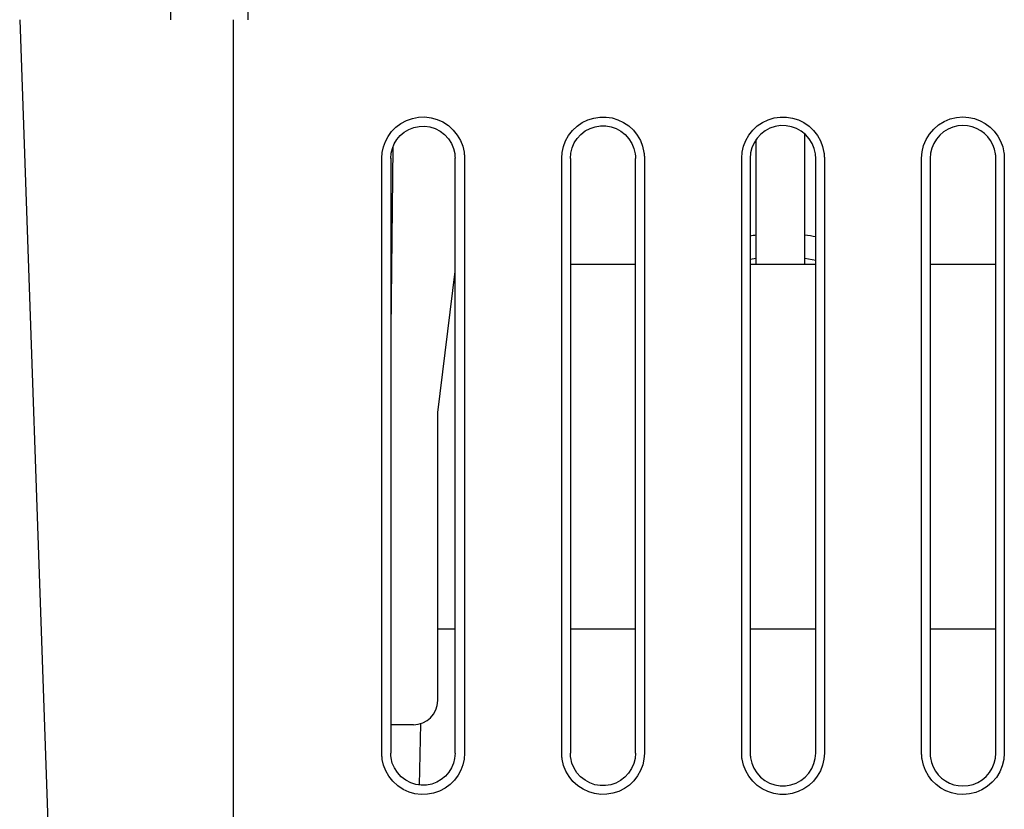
# Model space of a CAD drawing. Header units: inches. Extents: x 0 to 13.8, y 0 to 10.6.
# Tile 26 of 30: x 4.907 to 5.704, y 7.829 to 8.468. Entities that reach past the tile are written whole.
import ezdxf

# ---------------------------------------------------------------- set-up
doc = ezdxf.new("R2010")
doc.units = ezdxf.units.IN
doc.header["$LTSCALE"] = 0.75625
doc.header["$MEASUREMENT"] = 0
doc.layers.get('0').update_dxf_attribs({"linetype": 'CONTINUOUS'})

msp = doc.modelspace()

# ---------------------------------------------------------------- linework, layer by layer
at = {"color": 7, "linetype": 'Continuous'}
for p, q in [((5.02927, 8.46786), (5.02914, 8.47968)), ((5.09157, 8.47968), (5.09151, 8.46786)), ((4.9068, 8.46786), (4.9351, 7.65734)), ((5.07984, 7.56235), (5.07984, 8.46786)), ((5.50306, 8.26983), (5.50306, 8.37089)), ((5.54244, 8.26983), (5.54244, 8.37525)), ((5.20873, 8.36434), (5.20718, 8.21695)), ((5.19992, 7.87405), (5.19992, 8.35562)), ((5.20718, 8.35562), (5.20718, 7.87405)), ((5.25922, 7.87406), (5.25922, 8.35562)), ((5.26684, 8.35562), (5.26684, 7.87406)), ((5.34558, 7.87406), (5.34558, 8.35561)), ((5.35259, 8.35561), (5.35259, 7.87406)), ((5.40529, 7.87406), (5.40529, 8.35561)), ((5.41251, 8.35561), (5.41251, 7.87406)), ((5.49125, 7.87407), (5.49125, 8.35561)), ((5.49814, 8.35561), (5.49814, 7.87407)), ((5.55119, 7.87407), (5.55119, 8.35561)), ((5.55818, 8.35561), (5.55818, 7.87407)), ((5.63692, 7.87407), (5.63692, 8.35561)), ((5.6438, 8.35561), (5.6438, 7.87407)), ((5.69697, 7.87407), (5.69697, 8.35561)), ((5.70385, 8.35561), (5.70385, 7.87407)), ((5.49814, 8.27391), (5.50306, 8.27473)), ((5.54244, 8.27473), (5.55119, 8.27328)), ((5.35259, 8.26983), (5.40529, 8.26983)), ((5.49814, 8.26983), (5.55119, 8.26983)), ((5.6438, 8.26983), (5.69697, 8.26983)), ((5.24519, 8.1499), (5.25922, 8.26412)), ((5.24519, 7.91668), (5.24519, 8.1499)), ((5.24519, 7.97456), (5.25922, 7.97456)), ((5.35259, 7.97456), (5.40529, 7.97456)), ((5.49814, 7.97456), (5.55119, 7.97456)), ((5.6438, 7.97456), (5.69697, 7.97456)), ((5.22551, 7.897), (5.20718, 7.897)), ((5.23053, 7.84821), (5.2314, 7.8979))]:
    msp.add_line(p, q, dxfattribs=at)
for points in [[(5.19992, 8.35562), (5.20027, 8.36038), (5.20123, 8.36492), (5.2028, 8.36926), (5.205, 8.37337), (5.20787, 8.37729), (5.21134, 8.38083), (5.21537, 8.38385), (5.21985, 8.38626), (5.22468, 8.38796), (5.22971, 8.38892), (5.2348, 8.38909), (5.23985, 8.38849), (5.2447, 8.38716), (5.24934, 8.38507), (5.25381, 8.38211), (5.25782, 8.37852), (5.26107, 8.37442), (5.26362, 8.36998), (5.26541, 8.36541), (5.26647, 8.36063)], [(5.34558, 8.35562), (5.34592, 8.36041), (5.34695, 8.36508), (5.34868, 8.36968), (5.3511, 8.37404), (5.35424, 8.37807), (5.35795, 8.38162), (5.36213, 8.38452), (5.36668, 8.38675), (5.37148, 8.38825), (5.37643, 8.38902), (5.38142, 8.38904), (5.38635, 8.38832), (5.39113, 8.38686), (5.39567, 8.3847), (5.39989, 8.38182), (5.40364, 8.37834), (5.40678, 8.37437), (5.40928, 8.37), (5.41107, 8.36536), (5.41217, 8.36043)], [(5.49125, 8.35562), (5.49162, 8.36057), (5.4927, 8.36535), (5.49452, 8.37002), (5.49701, 8.37441), (5.50016, 8.37837), (5.50387, 8.38183), (5.50806, 8.38467), (5.51262, 8.38686), (5.51744, 8.38831), (5.52241, 8.38904), (5.52742, 8.38901), (5.53237, 8.38824), (5.53716, 8.38671), (5.54168, 8.3845), (5.54581, 8.38162), (5.54947, 8.37817), (5.55255, 8.37421), (5.55502, 8.36985), (5.55678, 8.36522), (5.55786, 8.36028)], [(5.63692, 8.35562), (5.63734, 8.36087), (5.63854, 8.36589), (5.64055, 8.37076), (5.64329, 8.37528), (5.6467, 8.37928), (5.6507, 8.38271), (5.65523, 8.38547), (5.66011, 8.3875), (5.66514, 8.38871), (5.67039, 8.38912)], [(5.67039, 8.38912), (5.67516, 8.38878), (5.67976, 8.38778), (5.68424, 8.38611), (5.68845, 8.38382), (5.69229, 8.38095), (5.69568, 8.37756), (5.69856, 8.37368), (5.70088, 8.36943), (5.70253, 8.36494), (5.70355, 8.36016)], [(5.20718, 8.35561), (5.20753, 8.35977), (5.20847, 8.3637), (5.20999, 8.36741), (5.21211, 8.37085), (5.21486, 8.37405), (5.21812, 8.37683), (5.22186, 8.37903), (5.22593, 8.38061), (5.23026, 8.38146), (5.23466, 8.3816), (5.23891, 8.38103), (5.24303, 8.37971), (5.24708, 8.37759), (5.25078, 8.3748), (5.25384, 8.37142), (5.25627, 8.36764), (5.25796, 8.36369), (5.25893, 8.35951)], [(5.35259, 8.35561), (5.35294, 8.35991), (5.35397, 8.36404), (5.35572, 8.36805), (5.3581, 8.37175), (5.36113, 8.37502), (5.36464, 8.37775), (5.3685, 8.37981), (5.37263, 8.38121), (5.37694, 8.38189), (5.38129, 8.38187), (5.38552, 8.38114), (5.3896, 8.37972), (5.39351, 8.37755), (5.39703, 8.37478), (5.39999, 8.37144), (5.40235, 8.36769), (5.40402, 8.36369), (5.40502, 8.35939)], [(5.55094, 8.35929), (5.54995, 8.36365), (5.54829, 8.36768), (5.54593, 8.37146), (5.54299, 8.3748), (5.53953, 8.37758), (5.53567, 8.37976), (5.53151, 8.38125), (5.52716, 8.38204), (5.52271, 8.38207), (5.51831, 8.38138), (5.5141, 8.37995), (5.51019, 8.37785), (5.5067, 8.37512), (5.5037, 8.37187), (5.50131, 8.36816), (5.49955, 8.36414), (5.4985, 8.35997), (5.49814, 8.3556)], [(5.67039, 8.38221), (5.66621, 8.38188), (5.66222, 8.38092), (5.65835, 8.37931), (5.65476, 8.37713), (5.65159, 8.3744), (5.64887, 8.37122), (5.64669, 8.36764), (5.64509, 8.36378), (5.64414, 8.35978), (5.6438, 8.3556)], [(5.69673, 8.35921), (5.69593, 8.36299), (5.69462, 8.36655), (5.69278, 8.36993), (5.69049, 8.37301), (5.6878, 8.37571), (5.68476, 8.37799), (5.6814, 8.37981), (5.67783, 8.38114), (5.67418, 8.38194), (5.67039, 8.38221)], [(5.25893, 8.35951), (5.25901, 8.35887), (5.25909, 8.35823), (5.25914, 8.35759), (5.25918, 8.35694), (5.25921, 8.35628), (5.25922, 8.35562)], [(5.26647, 8.36063), (5.26659, 8.3598), (5.26668, 8.35897), (5.26675, 8.35814), (5.2668, 8.3573), (5.26683, 8.35647), (5.26684, 8.35563)], [(5.40502, 8.35939), (5.4051, 8.35878), (5.40517, 8.35816), (5.40522, 8.35753), (5.40526, 8.35689), (5.40528, 8.35625), (5.40529, 8.35561)], [(5.41217, 8.36043), (5.41228, 8.35963), (5.41236, 8.35883), (5.41243, 8.35803), (5.41248, 8.35723), (5.4125, 8.35642), (5.41251, 8.35562)], [(5.55119, 8.3556), (5.55119, 8.35622), (5.55116, 8.35683), (5.55113, 8.35745), (5.55108, 8.35806), (5.55102, 8.35868), (5.55094, 8.35929)], [(5.55786, 8.36028), (5.55796, 8.3595), (5.55804, 8.35872), (5.5581, 8.35795), (5.55815, 8.35717), (5.55817, 8.35639), (5.55818, 8.35562)], [(5.69697, 8.3556), (5.69697, 8.3562), (5.69695, 8.3568), (5.69691, 8.3574), (5.69686, 8.358), (5.6968, 8.3586), (5.69673, 8.35921)], [(5.70355, 8.36016), (5.70364, 8.3594), (5.70372, 8.35864), (5.70378, 8.35789), (5.70382, 8.35713), (5.70384, 8.35637), (5.70385, 8.35561)], [(5.2003, 7.86901), (5.20018, 7.86985), (5.20009, 7.87069), (5.20001, 7.87153), (5.19996, 7.87237), (5.19993, 7.87321), (5.19992, 7.87406)], [(5.26684, 7.87407), (5.26648, 7.86924), (5.26549, 7.86463), (5.26387, 7.86024), (5.26162, 7.85609), (5.2587, 7.85218), (5.2552, 7.84868), (5.25117, 7.84571), (5.24671, 7.84334), (5.24191, 7.84169), (5.23691, 7.84076), (5.23184, 7.84062), (5.2268, 7.84123), (5.22197, 7.84256), (5.21735, 7.84466), (5.21289, 7.84763), (5.20889, 7.85123), (5.20566, 7.85531), (5.20314, 7.85973), (5.20135, 7.86427), (5.2003, 7.86901)], [(5.20748, 7.87012), (5.20739, 7.87076), (5.20731, 7.87141), (5.20725, 7.87206), (5.20721, 7.87272), (5.20719, 7.87338), (5.20718, 7.87404)], [(5.25922, 7.87405), (5.25886, 7.86983), (5.2579, 7.86586), (5.25633, 7.86211), (5.25417, 7.85864), (5.25138, 7.85545), (5.24809, 7.8527), (5.24436, 7.85054), (5.24031, 7.849), (5.23603, 7.84818), (5.23167, 7.84805), (5.22743, 7.84864), (5.22331, 7.84996), (5.21927, 7.85209), (5.2156, 7.85487), (5.21254, 7.85825), (5.21011, 7.86203), (5.20844, 7.86595), (5.20748, 7.87012)], [(5.34595, 7.86908), (5.34584, 7.86991), (5.34575, 7.87074), (5.34568, 7.87157), (5.34563, 7.8724), (5.3456, 7.87323), (5.34558, 7.87407)], [(5.41251, 7.87407), (5.41217, 7.86924), (5.41114, 7.86457), (5.40941, 7.86), (5.40702, 7.85568), (5.40396, 7.85173), (5.40035, 7.84824), (5.39627, 7.84535), (5.3918, 7.8431), (5.38706, 7.84155), (5.38215, 7.84072), (5.37717, 7.84063), (5.37221, 7.84128), (5.36741, 7.84266), (5.36283, 7.84477), (5.35854, 7.84762), (5.3547, 7.85109), (5.35148, 7.8551), (5.34891, 7.85951), (5.34708, 7.86415), (5.34595, 7.86908)], [(5.35288, 7.87012), (5.35279, 7.87076), (5.35272, 7.87141), (5.35266, 7.87206), (5.35262, 7.87272), (5.35259, 7.87338), (5.35259, 7.87405)], [(5.40529, 7.87406), (5.40493, 7.86972), (5.40389, 7.86558), (5.40213, 7.86156), (5.39974, 7.85786), (5.39671, 7.8546), (5.39321, 7.85188), (5.38936, 7.84983), (5.38525, 7.84845), (5.38096, 7.84777), (5.37663, 7.84778), (5.3724, 7.8485), (5.36832, 7.84991), (5.36442, 7.85206), (5.36089, 7.85483), (5.35793, 7.85815), (5.35556, 7.86189), (5.35389, 7.86586), (5.35288, 7.87012)], [(5.49162, 7.86912), (5.49151, 7.86994), (5.49142, 7.87077), (5.49135, 7.87159), (5.49129, 7.87242), (5.49126, 7.87325), (5.49125, 7.87407)], [(5.55818, 7.87407), (5.55783, 7.86916), (5.55676, 7.8644), (5.55496, 7.85975), (5.55249, 7.85538), (5.54934, 7.8514), (5.54563, 7.84792), (5.54147, 7.84508), (5.53694, 7.84289), (5.53216, 7.84142), (5.52721, 7.84067), (5.5222, 7.84067), (5.51725, 7.84142), (5.51248, 7.8429), (5.50797, 7.84507), (5.50383, 7.84791), (5.50015, 7.85133), (5.49703, 7.85527), (5.49453, 7.85961), (5.49274, 7.86421), (5.49162, 7.86912)], [(5.49814, 7.87406), (5.49814, 7.8734), (5.49817, 7.87275), (5.49821, 7.87209), (5.49827, 7.87144), (5.49834, 7.87078), (5.49842, 7.87013)], [(5.49842, 7.87013), (5.49945, 7.8658), (5.50114, 7.86179), (5.50352, 7.85804), (5.50648, 7.85472), (5.50995, 7.85197), (5.51381, 7.84983), (5.51797, 7.84837), (5.52231, 7.8476), (5.52676, 7.84759), (5.53114, 7.84831), (5.53533, 7.84975), (5.53921, 7.85185), (5.54268, 7.85457), (5.54566, 7.85782), (5.54804, 7.86152), (5.54979, 7.86553), (5.55083, 7.86969), (5.55119, 7.87406)], [(5.63728, 7.86912), (5.63718, 7.86995), (5.63709, 7.87077), (5.63702, 7.8716), (5.63696, 7.87242), (5.63693, 7.87325), (5.63692, 7.87407)], [(5.67039, 7.84057), (5.66566, 7.84091), (5.66109, 7.84189), (5.65665, 7.84353), (5.65247, 7.84578), (5.64865, 7.84861), (5.64526, 7.85195), (5.64237, 7.85577), (5.64004, 7.85997), (5.63835, 7.8644), (5.63728, 7.86912)], [(5.6438, 7.87406), (5.64381, 7.8734), (5.64384, 7.87275), (5.64388, 7.87209), (5.64393, 7.87143), (5.644, 7.87078), (5.64409, 7.87012)], [(5.64409, 7.87012), (5.64493, 7.86638), (5.64627, 7.86286), (5.64812, 7.85953), (5.65042, 7.85649), (5.65311, 7.85384), (5.65614, 7.85159), (5.65947, 7.8498), (5.663, 7.84849), (5.66663, 7.84771), (5.67039, 7.84744)], [(5.70385, 7.87407), (5.70344, 7.86882), (5.70224, 7.8638), (5.70022, 7.85893), (5.69749, 7.85442), (5.69408, 7.85042), (5.69008, 7.84699), (5.68556, 7.84423), (5.68067, 7.84219), (5.67564, 7.84099), (5.67039, 7.84057)], [(5.67039, 7.84744), (5.67456, 7.84778), (5.67856, 7.84873), (5.68243, 7.85034), (5.68602, 7.85253), (5.6892, 7.85526), (5.69191, 7.85844), (5.69409, 7.86201), (5.69569, 7.86587), (5.69664, 7.86987), (5.69697, 7.87406)]]:
    msp.add_lwpolyline(points, dxfattribs=at)
for centre, radius, start, end in [((5.52275, 8.13716), 0.15748, 97.18718, 99.00585), ((5.52275, 8.13716), 0.15748, 79.58162, 82.81279), ((5.22551, 7.91668), 0.01969, 270, 360)]:
    msp.add_arc(centre, radius, start, end, dxfattribs=at)

doc.saveas('drawing.dxf')
